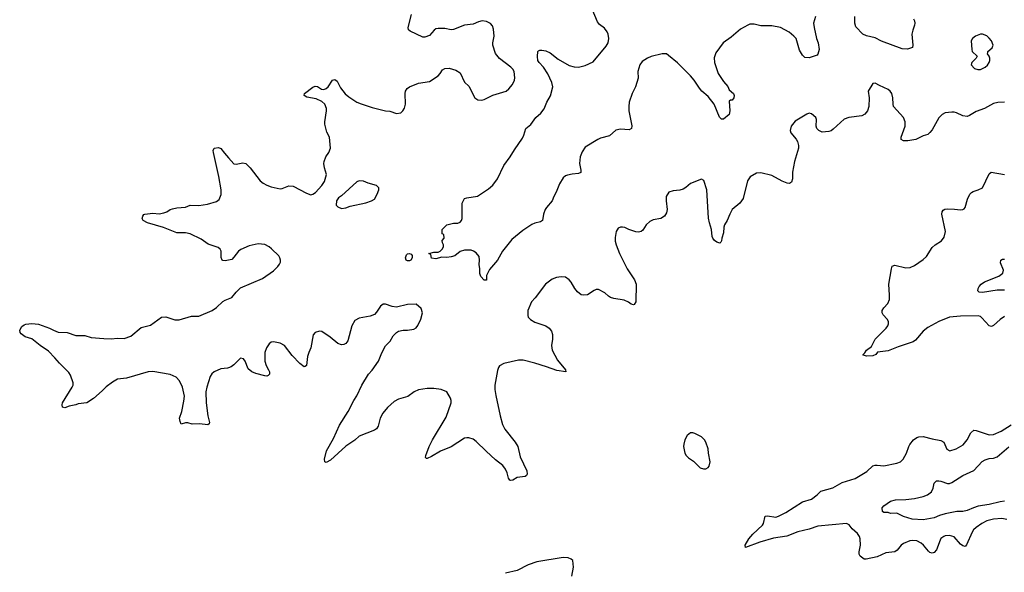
# Model space of a CAD drawing. Header units: inches. Extents: x 1834610 to 2027685, y 642842 to 774116.
# Tile 29 of 256: x 1868098 to 1877068, y 662024 to 667061. Entities that reach past the tile are written whole.
import ezdxf

# ---------------------------------------------------------------- set-up
doc = ezdxf.new("R2010")
doc.units = ezdxf.units.IN
doc.header["$MEASUREMENT"] = 0
doc.layers.add('B8666', color=7, linetype='Continuous')
doc.layers.add('B8676', color=7, linetype='Continuous')

msp = doc.modelspace()

# ---------------------------------------------------------------- linework, layer by layer
at = {"layer": 'B8666', "color": 5, "elevation": 480}
for points in [[(1870000, 664869.1), (1869970, 664863.7), (1869950, 664866), (1869944, 664870), (1869934.8, 664894.8), (1869932.5, 664952.5), (1869924, 664970), (1869905.1, 664985.1), (1869814.7, 665014.7), (1869750, 665059.6), (1869650.6, 665109.4), (1869610, 665116.9), (1869530, 665118), (1869408.2, 665168.2), (1869262, 665210), (1869222.7, 665230), (1869215.1, 665250), (1869219.3, 665270), (1869230, 665286), (1869238, 665290), (1869310, 665299.1), (1869370, 665293), (1869410, 665299.3), (1869439, 665310), (1869470, 665330.5), (1869490, 665336.3), (1869530, 665345.5), (1869610, 665352.7), (1869650, 665370.4), (1869730, 665366.4), (1869810, 665380.5), (1869890, 665404.9), (1869916.3, 665423.7), (1869933.1, 665466.9), (1869933.6, 665510), (1869912.6, 665632.6), (1869862.7, 665850), (1869862, 665870), (1869869, 665891), (1869910, 665894.8), (1869930, 665886.8), (1869963.4, 665843.4), (1870000, 665803.2)], [(1870000, 663888.2), (1869990, 663885.1), (1869930, 663878), (1869870, 663851.1), (1869847.5, 663832.5), (1869833.4, 663810), (1869801.5, 663710), (1869795.2, 663670), (1869795.8, 663570), (1869812.7, 663450), (1869827.3, 663390), (1869823.5, 663376.5), (1869812.8, 663367.2), (1869736.6, 663376.6), (1869670, 663373.6), (1869630, 663387.1), (1869610, 663386.6), (1869570, 663375.3), (1869558.6, 663398.6), (1869555.1, 663430), (1869573.6, 663490), (1869594.8, 663585.3), (1869598.3, 663630), (1869582.6, 663710), (1869555.1, 663770), (1869523, 663803), (1869470, 663826.8), (1869310, 663855.8), (1869268.5, 663851.5), (1869070, 663792.2), (1868990, 663784.1), (1868943.1, 663756.9), (1868885.1, 663714.9), (1868850, 663678), (1868770, 663609.4), (1868710.3, 663569.6), (1868630, 663560.9), (1868609.3, 663549.3), (1868550, 663539), (1868510, 663524), (1868489.3, 663529.3), (1868485.2, 663550), (1868489.3, 663570), (1868577.2, 663710), (1868585.2, 663730), (1868585.2, 663750), (1868560.1, 663820.1), (1868544.4, 663844.4), (1868459.3, 663930), (1868419.3, 663979.3), (1868359.8, 664039.8), (1868284, 664090), (1868210, 664153.2), (1868148, 664170), (1868110, 664198), (1868102, 664210), (1868098, 664230), (1868116.4, 664263.6), (1868140.2, 664279.8), (1868154.6, 664285.4), (1868210, 664290.8), (1868270, 664286.8), (1868370, 664250.6), (1868404.7, 664230), (1868450, 664213.4), (1868530, 664210.4), (1868610, 664183.7), (1868690, 664181.6), (1868750, 664164.9), (1868864.8, 664155.2), (1868930, 664152.7), (1868990, 664158.4), (1869050, 664154), (1869110, 664177.3), (1869205.8, 664254.2), (1869290, 664278), (1869390, 664351), (1869430, 664354), (1869510, 664325.5), (1869550, 664325.5), (1869662, 664358), (1869730, 664359.3), (1869850, 664410.4), (1869890, 664437.1), (1869950, 664492.7), (1869970, 664505.5), (1870000, 664516.7)]]:
    msp.add_lwpolyline(points, dxfattribs=at)
at = {"layer": 'B8676', "color": 5}
for points, elevation in [([(1875347.3, 667090), (1875330.7, 667030), (1875335.5, 666990), (1875357.3, 666890), (1875370.7, 666850), (1875380.7, 666790), (1875370, 666746), (1875362, 666738), (1875290, 666714), (1875250, 666718), (1875230, 666738), (1875203.3, 666783.3), (1875171.8, 666890), (1875151.9, 666911.9), (1875107.2, 666947.2), (1875028.8, 666988.8), (1874950, 667004.4), (1874850, 667006.3), (1874790, 667022), (1874750, 667019.3), (1874730, 667012.7), (1874664.8, 666975.2), (1874578.5, 666901.5), (1874508, 666850), (1874439.9, 666760.1), (1874424.9, 666715.1), (1874427.4, 666670), (1874460.3, 666570), (1874510, 666498.8), (1874550, 666451), (1874562.5, 666422.5), (1874600.7, 666390), (1874606.8, 666370), (1874602.8, 666350), (1874590, 666328.7), (1874572, 666328), (1874562, 666318), (1874566.8, 666230), (1874562.8, 666197.2), (1874510, 666155.3), (1874490, 666155.3), (1874472.7, 666172.7), (1874425.1, 666290), (1874370, 666360.9), (1874311.3, 666411.3), (1874290, 666436), (1874242, 666510), (1874209.7, 666549.7), (1874090, 666669.2), (1874010, 666735.3), (1873990, 666748.7), (1873950, 666749), (1873850, 666724.5), (1873816, 666710), (1873770, 666679.3), (1873748.2, 666650), (1873730.6, 666590), (1873732.8, 666527.2), (1873708, 666450), (1873677.1, 666390), (1873650.5, 666310), (1873646, 666270), (1873648.2, 666230), (1873673.2, 666093.2), (1873670.6, 666069.4), (1873650, 666057.2), (1873570, 666062.9), (1873530, 666055.1), (1873470, 666002), (1873390, 665980.9), (1873364.7, 665970), (1873250, 665899.3), (1873222.9, 665857.1), (1873203.8, 665810), (1873198, 665750), (1873210.6, 665690), (1873210.5, 665669.5), (1873190, 665659.3), (1873130, 665654), (1873090, 665645.1), (1873070, 665637), (1873050, 665619.3), (1873016.2, 665563.8), (1872986.4, 665490), (1872963.8, 665450), (1872950.3, 665409.7), (1872896, 665350), (1872884.7, 665330), (1872871.3, 665290), (1872862, 665230), (1872842, 665218), (1872790, 665206.6), (1872764.9, 665195.1), (1872681.4, 665138.6), (1872581.4, 665058.6), (1872496, 664950), (1872451.3, 664870), (1872376.9, 664783.1), (1872352, 664730), (1872350, 664686), (1872330, 664686), (1872300.4, 664720.4), (1872288.7, 664748.7), (1872288.7, 664791.3), (1872282.7, 664830), (1872286.6, 664870), (1872283.7, 664903.7), (1872256.1, 664936.1), (1872231.4, 664951.4), (1872210, 664959.5), (1872150, 664960.9), (1872110, 664947), (1872061, 664910), (1872030, 664899.6), (1871990, 664894.5), (1871944.5, 664895.5), (1871890, 664882), (1871850, 664888), (1871842, 664922), (1871826, 664930), (1871870, 664942), (1871910, 664942), (1871930, 664952), (1871948, 664970), (1871958, 664990), (1871958, 665010), (1871948.4, 665028.4), (1871946, 665050), (1871966, 665070), (1871962, 665102), (1871946, 665110), (1871948, 665150), (1871990, 665191.3), (1872050, 665206), (1872090, 665206.8), (1872110, 665216), (1872124, 665230), (1872129, 665250), (1872128.7, 665390), (1872148.7, 665430), (1872170, 665438.8), (1872270, 665453.4), (1872370, 665519.3), (1872407.2, 665552.8), (1872452, 665610), (1872510, 665730.7), (1872567.3, 665810), (1872605.2, 665874.8), (1872678.9, 665981.1), (1872691.8, 666008.2), (1872710, 666070.5), (1872755.5, 666104.5), (1872798.7, 666170), (1872844.7, 666210), (1872876.2, 666250), (1872900.9, 666310), (1872933.8, 666366.2), (1872955.1, 666450), (1872945.6, 666490), (1872908.6, 666568.6), (1872869.8, 666629.7), (1872829.6, 666670), (1872818.4, 666690), (1872815.1, 666724.9), (1872818, 666770), (1872823.1, 666776.9), (1872836.4, 666783.6), (1872855.3, 666784.7), (1872890, 666776.3), (1872930, 666758), (1873002.4, 666702.4), (1873104.5, 666644.5), (1873150, 666630.4), (1873190, 666628.8), (1873250, 666642.8), (1873322.4, 666677.6), (1873440.1, 666819.9), (1873458.4, 666850), (1873465.1, 666890), (1873458.4, 666930), (1873449.6, 666950), (1873424.2, 666984.2), (1873378.7, 667018.7), (1873362.2, 667042.2), (1873250.9, 667310.9)], 460), ([(1870000, 665803.2), (1870050, 665748.4), (1870070, 665744.9), (1870130, 665758), (1870158.8, 665750), (1870199.1, 665710), (1870290, 665593.4), (1870317.3, 665570), (1870350, 665552.7), (1870390, 665538), (1870470, 665520.5), (1870490, 665522), (1870550, 665547.3), (1870590, 665544), (1870710, 665478.8), (1870750, 665466), (1870770, 665471.3), (1870792.9, 665487.1), (1870850, 665551.3), (1870874.2, 665585.8), (1870892, 665650), (1870874.5, 665710), (1870869.6, 665750), (1870872, 665770), (1870886, 665810), (1870914, 665850), (1870929.1, 665890.9), (1870919, 665990), (1870896, 666036), (1870879.3, 666110), (1870878, 666130), (1870894, 666230), (1870892.1, 666252.1), (1870877.4, 666290), (1870850, 666316.9), (1870799.6, 666339.6), (1870714.5, 666354.5), (1870688.7, 666370), (1870694, 666390), (1870770, 666446), (1870790, 666454.8), (1870810, 666451), (1870848.5, 666428.5), (1870870, 666423.8), (1870890, 666432.7), (1870909.5, 666450), (1870948.9, 666511.1), (1870970, 666516), (1870990, 666501), (1871020.8, 666440.8), (1871064.4, 666384.4), (1871096.7, 666356.7), (1871170, 666310.5), (1871210, 666293), (1871310, 666260.7), (1871430, 666231), (1871470, 666226), (1871530, 666204.7), (1871570, 666211.3), (1871588.7, 666230), (1871604.7, 666255.3), (1871614, 666290), (1871609.2, 666390), (1871613.2, 666410), (1871626.8, 666433.2), (1871650, 666450.8), (1871730, 666482.8), (1871830, 666498.8), (1871910, 666551), (1871929, 666570), (1871950, 666604.7), (1871970, 666616), (1872010, 666618), (1872070, 666601), (1872110, 666576), (1872150, 666491.3), (1872190, 666456), (1872244, 666350), (1872270.4, 666330.4), (1872306.6, 666326.6), (1872330, 666332.7), (1872408.1, 666371.9), (1872529, 666410), (1872554.5, 666430), (1872587, 666470), (1872606, 666510), (1872609.3, 666530.7), (1872601.6, 666590), (1872591.6, 666610), (1872572, 666630), (1872470, 666707.3), (1872434.1, 666754.1), (1872409.7, 666830), (1872408.2, 666850), (1872421.1, 666910), (1872415.4, 666975.4), (1872404.9, 667004.9), (1872386.7, 667026.7), (1872350, 667044.2), (1872310, 667049.7), (1872278, 667042), (1872230, 667019.6), (1872150, 667011.1), (1872050, 666971.5), (1872029.6, 666969.6), (1871970, 666980.7), (1871910, 666981.6), (1871890, 666977.6), (1871873.5, 666966.5), (1871830, 666917.2), (1871790, 666902), (1871770, 666902), (1871655.5, 666955.5), (1871641.2, 666970), (1871637.2, 666990), (1871666, 667110)], 480), ([(1876241, 667070), (1876250, 667052), (1876254, 667030), (1876250.7, 667010), (1876233.4, 666966.6), (1876226.8, 666930), (1876234.8, 666830), (1876230, 666808), (1876186.4, 666793.6), (1876136.5, 666796.5), (1875950, 666864.5), (1875890, 666894.5), (1875813.8, 666913.8), (1875779, 666930), (1875715.9, 666995.9), (1875707, 667030), (1875707, 667090)], 460), ([(1877070, 666309.4), (1877010, 666306.6), (1876970, 666296), (1876888.5, 666251.5), (1876810, 666223.6), (1876750, 666187), (1876730, 666179.6), (1876690, 666183.5), (1876631.8, 666211.8), (1876610, 666217.4), (1876590, 666218.9), (1876530, 666211.5), (1876502.2, 666197.8), (1876472.5, 666167.5), (1876410, 666058.4), (1876390, 666031.8), (1876370, 666015.6), (1876330, 666002.4), (1876261, 665970), (1876190, 665955.6), (1876150, 665957), (1876129.6, 665969.6), (1876129.5, 665990), (1876165.6, 666090), (1876165.1, 666130), (1876149.4, 666170), (1876059.5, 666270), (1876054, 666290), (1876052.3, 666350), (1876042.7, 666390), (1876029.2, 666410), (1876010, 666426), (1875930, 666461.2), (1875890, 666484), (1875870, 666479), (1875827.3, 666410), (1875836.3, 666350), (1875833, 666270), (1875820.4, 666230), (1875798.7, 666201.3), (1875770, 666186.3), (1875650, 666169.7), (1875610, 666155.1), (1875510, 666063), (1875490, 666049.6), (1875470, 666041.6), (1875410, 666037), (1875379, 666050), (1875361.2, 666070), (1875355.1, 666090), (1875357, 666150), (1875352, 666170), (1875310, 666202.7), (1875290, 666209.2), (1875270, 666201.2), (1875164.1, 666135.9), (1875126, 666090), (1875116, 666050), (1875122.8, 666030), (1875172.3, 665972.3), (1875184.9, 665950), (1875193.8, 665913.8), (1875194.4, 665890), (1875155.8, 665770), (1875137.4, 665670), (1875138, 665610), (1875130, 665579), (1875112.3, 665567.7), (1875090, 665571.6), (1875043.7, 665590), (1874950, 665641.1), (1874850, 665665.1), (1874810, 665663.7), (1874754, 665630), (1874728.9, 665591.1), (1874688.4, 665430), (1874658.4, 665390), (1874588.9, 665330), (1874566.5, 665290), (1874544.4, 665230), (1874520.2, 665190), (1874514.2, 665170), (1874510, 665119), (1874493.4, 665070), (1874490, 665046), (1874486.4, 665033.6), (1874474.8, 665025.2), (1874450, 665033.2), (1874429.2, 665050), (1874412.7, 665070), (1874406, 665086), (1874401.3, 665150), (1874381.6, 665210), (1874372.9, 665252.9), (1874356.9, 665510), (1874330, 665595.3), (1874310, 665609), (1874210, 665569), (1874167.9, 665532.1), (1874142.5, 665517.5), (1874112.5, 665507.5), (1874050, 665500.9), (1874010.7, 665489.3), (1873987.3, 665450), (1873987.7, 665410), (1873998, 665330), (1873990, 665302), (1873970.7, 665270), (1873938, 665250), (1873870, 665235.6), (1873839.2, 665220.8), (1873805.5, 665190), (1873776.2, 665143.8), (1873761, 665130), (1873736.4, 665123.6), (1873710, 665127.6), (1873647.8, 665147.8), (1873610, 665166), (1873590, 665169.3), (1873570, 665169.2), (1873550, 665162), (1873531, 665130), (1873523.8, 665076.2), (1873523.4, 665043.4), (1873530.6, 665010), (1873562, 664930), (1873633, 664790), (1873699.1, 664690), (1873714.4, 664650), (1873710.3, 664489.7), (1873695.5, 664464.5), (1873690, 664461.2), (1873670, 664466.6), (1873645.5, 664485.5), (1873605.2, 664505.2), (1873510, 664520.5), (1873479, 664530), (1873461.1, 664541.1), (1873430, 664571.8), (1873370, 664601.6), (1873350, 664600.7), (1873330, 664591.8), (1873270, 664552.3), (1873230, 664549.3), (1873214.2, 664554.2), (1873180.8, 664580.8), (1873154.5, 664610), (1873120.7, 664670), (1873104.5, 664690), (1873070, 664713.3), (1873030, 664718.4), (1872988.4, 664711.6), (1872950, 664696), (1872887.3, 664650), (1872794.6, 664525.4), (1872759.1, 664490), (1872728.1, 664411.9), (1872725.8, 664365.8), (1872730.6, 664350), (1872750, 664327.7), (1872790, 664305.5), (1872890, 664270.6), (1872922.8, 664250), (1872943.4, 664223.4), (1872953, 664193), (1872952.4, 664150), (1872942, 664090), (1872947.7, 664047.7), (1872998.2, 663958.2), (1873071, 663870), (1873072, 663850), (1872990, 663862.4), (1872897.7, 663897.7), (1872790.6, 663930.6), (1872683.4, 663956.6), (1872642, 663958), (1872510, 663927.3), (1872470, 663906), (1872459.3, 663890), (1872450, 663862), (1872427.2, 663730), (1872426.2, 663690), (1872434.2, 663634.2), (1872474.4, 663450), (1872496.4, 663370), (1872518.4, 663330), (1872612.9, 663210), (1872634.9, 663170), (1872656.7, 663076.7), (1872719.1, 662950), (1872721, 662919), (1872714.4, 662905.6), (1872702.8, 662897.2), (1872630.7, 662889.3), (1872590, 662865.2), (1872570, 662861.2), (1872564.5, 662864.5), (1872550, 662882), (1872538.4, 662930), (1872523.7, 662963.7), (1872498.6, 662998.6), (1872433.6, 663050), (1872347.6, 663127.6), (1872257.5, 663217.5), (1872230, 663236.4), (1872190, 663249.7), (1872170, 663251.1), (1872150, 663245.7), (1872030, 663168), (1871932.5, 663127.5), (1871850, 663078), (1871810, 663061.2), (1871802.7, 663062.7), (1871795.3, 663070), (1871798, 663090), (1871829.6, 663170), (1871858.4, 663230), (1871982, 663438), (1872029.4, 663570), (1872029.3, 663590), (1872022.7, 663610), (1871988.7, 663670), (1871938, 663690), (1871870, 663699.6), (1871810, 663699.7), (1871730, 663688.4), (1871692.7, 663670), (1871632.5, 663627.5), (1871550, 663601), (1871510, 663581.7), (1871450, 663527.1), (1871406.7, 663473.3), (1871382.4, 663430), (1871364.6, 663355.4), (1871350, 663332.3), (1871330, 663318.4), (1871190, 663263.7), (1871150.3, 663229.7), (1871070, 663174), (1870930, 663046.6), (1870890, 663025.2), (1870878, 663030), (1870874.6, 663054.6), (1870892.3, 663130), (1870955.3, 663244.7), (1871010, 663364), (1871090.9, 663489.1), (1871142, 663590), (1871168.1, 663631.9), (1871215.1, 663730), (1871277, 663830), (1871310, 663867.7), (1871366, 663950), (1871395.9, 664024.1), (1871432, 664088), (1871474, 664130), (1871500.2, 664179.8), (1871529.4, 664210.6), (1871550, 664221), (1871590, 664231), (1871630, 664231), (1871690, 664241), (1871709.1, 664250.9), (1871725.6, 664274.4), (1871753.2, 664330), (1871769, 664390), (1871755.3, 664430), (1871708.4, 664468.4), (1871630, 664466), (1871530, 664439.5), (1871490, 664446), (1871430, 664469.4), (1871410, 664469.5), (1871383.8, 664450), (1871350, 664394), (1871330, 664373.2), (1871290, 664359), (1871190, 664340.9), (1871150, 664319.3), (1871122.4, 664270), (1871087.2, 664132.8), (1871070.3, 664109.7), (1871050, 664099.5), (1871030, 664098.4), (1870997.2, 664110), (1870926.5, 664166.5), (1870850, 664218.4), (1870830, 664221.6), (1870789, 664211), (1870770.4, 664189.6), (1870750.5, 664070), (1870731.5, 664028.4), (1870720.2, 663990), (1870712, 663908), (1870699.9, 663900.1), (1870690, 663898), (1870650, 663927.8), (1870579.6, 663999.6), (1870509.5, 664090), (1870470, 664112.6), (1870410, 664126), (1870390, 664120.5), (1870370, 664106.6), (1870346.7, 664070), (1870332.7, 664027.2), (1870330.2, 663950), (1870342.6, 663910), (1870366, 663870), (1870372.4, 663850), (1870372.7, 663830), (1870362, 663818), (1870350, 663812.7), (1870330, 663816.2), (1870250, 663834.7), (1870212.7, 663850), (1870180.1, 663880.1), (1870151.2, 663950), (1870135.6, 663970), (1870110, 663975.8), (1870050, 663914.7), (1870024.1, 663895.9), (1870000, 663888.2)], 480), ([(1877070, 664356.9), (1877030, 664329.7), (1876970, 664274.3), (1876950, 664266), (1876930, 664269.6), (1876863.5, 664343.5), (1876850, 664354.7), (1876830, 664361.1), (1876670, 664360.2), (1876570, 664348.8), (1876470, 664309.8), (1876370, 664254.4), (1876330, 664221.5), (1876260.2, 664139.8), (1876236.1, 664123.9), (1876101.3, 664078.7), (1876010, 664042.7), (1875912, 664030), (1875896, 664010), (1875870, 663996), (1875814.6, 663994.6), (1875782, 664002), (1875782, 664010), (1875796.5, 664023.5), (1875813.2, 664050), (1875856.6, 664083.4), (1875865.1, 664094.9), (1875890, 664150.4), (1875991.2, 664250), (1876006.6, 664270), (1876014, 664290), (1876012.6, 664310), (1876002, 664330), (1875965.1, 664370), (1875954.3, 664390), (1875955.4, 664410), (1875970, 664434), (1876005.3, 664474.7), (1876020.9, 664510), (1876022.9, 664550), (1876017.4, 664650), (1876038.7, 664790), (1876046.5, 664813.5), (1876070, 664824), (1876170, 664799.3), (1876210, 664803.8), (1876250, 664819.1), (1876330, 664874), (1876357.8, 664902.2), (1876410, 664983.8), (1876438, 665010), (1876495.2, 665044.8), (1876521.3, 665078.7), (1876531.2, 665130), (1876499.7, 665290), (1876501.6, 665310), (1876510, 665324), (1876526.9, 665333.1), (1876550, 665335.8), (1876614.2, 665334.2), (1876670, 665326.8), (1876690, 665330.8), (1876701.5, 665338.5), (1876712.3, 665350), (1876733.3, 665426.7), (1876755.1, 665470), (1876770, 665487.3), (1876784.4, 665495.6), (1876829.5, 665510.5), (1876869, 665530), (1876930, 665656), (1876948.7, 665670), (1877070, 665650.4)], 480), ([(1870000, 664516.7), (1870030, 664528), (1870070, 664578.4), (1870110, 664617.1), (1870310, 664703), (1870410, 664770.7), (1870449.2, 664810), (1870466.3, 664833.7), (1870473.2, 664850), (1870472.7, 664870), (1870469.4, 664890), (1870458, 664910), (1870393.2, 664973.2), (1870370, 664991.5), (1870330.9, 665010.9), (1870270, 665018.3), (1870190, 665001.3), (1870112.7, 664967.3), (1870090, 664951.5), (1870050, 664895.1), (1870030, 664874.5), (1870000, 664869.1)], 480), ([(1877070, 664597.2), (1877003.6, 664596.4), (1876870, 664573.2), (1876838, 664578), (1876828, 664590), (1876829, 664610), (1876839, 664630), (1876857.2, 664650), (1876888.6, 664671.4), (1877017.6, 664722.4), (1877054.3, 664750), (1877059.1, 664779.1), (1877033.6, 664846.4), (1877035.3, 664870), (1877050, 664877.3), (1877070, 664878)], 460), ([(1877090, 662504.1), (1877045.1, 662514.9), (1876968.8, 662508.8), (1876910, 662494.2), (1876863.7, 662470), (1876810, 662431.7), (1876787.2, 662410), (1876774, 662390), (1876724.9, 662275), (1876710, 662258.7), (1876690, 662264.4), (1876670, 662280.4), (1876610, 662347.1), (1876570, 662360.4), (1876530, 662356.9), (1876516.3, 662350), (1876490, 662331.1), (1876482.3, 662317.7), (1876450, 662228.2), (1876430, 662203.1), (1876410, 662197.2), (1876390, 662204.7), (1876376.4, 662216.4), (1876332.9, 662270), (1876310, 662290.9), (1876270, 662309.8), (1876230, 662314.2), (1876207.3, 662310), (1876150, 662285.4), (1876128.5, 662270), (1876093.1, 662226.9), (1876069.2, 662210.8), (1875990, 662201.8), (1875910, 662163.5), (1875810, 662142.2), (1875790, 662144), (1875753.3, 662170), (1875744.4, 662190), (1875744.4, 662210), (1875757.7, 662270), (1875755.1, 662330), (1875749.6, 662350), (1875730, 662377.6), (1875681, 662421), (1875655.5, 662455.5), (1875629.8, 662469.8), (1875370, 662443.9), (1875290, 662416), (1875188.3, 662391.7), (1875086.1, 662353.9), (1874966.4, 662333.6), (1874840.2, 662299.8), (1874709.4, 662249.4), (1874706.6, 662270), (1874741.6, 662330), (1874776.2, 662370), (1874865.6, 662454.4), (1874875.1, 662470), (1874890, 662536.3), (1874910, 662539.5), (1874987.6, 662527.6), (1875010, 662534.3), (1875076.2, 662570), (1875230, 662665.3), (1875310, 662691.7), (1875362, 662730), (1875397.1, 662762.9), (1875506.3, 662793.7), (1875590, 662841.7), (1875710, 662878.3), (1875816.2, 662943.8), (1875870, 662993.7), (1875890, 663001.1), (1875910, 663001.7), (1875970, 662995.3), (1876090, 663019.5), (1876121.2, 663030), (1876146.3, 663053.7), (1876177.6, 663110), (1876196.9, 663170), (1876208, 663190), (1876242, 663230), (1876270, 663251.4), (1876290, 663260.2), (1876330, 663262.4), (1876410, 663240.3), (1876490, 663226.3), (1876515.8, 663210), (1876544.9, 663144.9), (1876570.6, 663130.6), (1876630, 663148.5), (1876692.9, 663187.1), (1876730, 663230.5), (1876763.6, 663296.4), (1876790, 663318), (1876810, 663317.4), (1876930, 663277.8), (1876970, 663280.2), (1877039.6, 663310), (1877130, 663369.1)], 480), ([(1877070, 662671.4), (1877030, 662666.8), (1876930, 662642.5), (1876830, 662626), (1876787.5, 662612.5), (1876730, 662585.7), (1876690, 662577.4), (1876636.6, 662576.6), (1876530, 662557.5), (1876478.1, 662541.9), (1876430, 662519.7), (1876330, 662501.1), (1876228.9, 662508.9), (1876150, 662531.6), (1876090, 662562), (1876030, 662561.2), (1876010, 662569), (1875968.9, 662568.9), (1875958, 662578), (1875955.3, 662610), (1875969, 662630), (1876030, 662672.2), (1876075.6, 662684.4), (1876170, 662687.4), (1876250, 662697.8), (1876330, 662714.4), (1876369, 662731), (1876403.1, 662756.9), (1876418.7, 662790), (1876430, 662836), (1876450, 662856.3), (1876470, 662859.1), (1876490, 662855.5), (1876550, 662834.4), (1876570, 662834.4), (1876590, 662841.3), (1876690, 662906.7), (1876790, 662952.4), (1876867.5, 663032.5), (1876892.7, 663050), (1876930, 663062.3), (1876970, 663063.6), (1877003.7, 663076.3), (1877110, 663167.9)], 460), ([(1873128, 661990), (1873144.2, 662070), (1873138, 662130), (1873122.7, 662142.7), (1873094.5, 662154.5), (1873050, 662157.6), (1872810, 662119.7), (1872730, 662091.1), (1872630, 662039.1), (1872524.2, 662015.8)], 520)]:
    msp.add_lwpolyline(points, dxfattribs=dict(at, elevation=elevation))
for points, elevation in [([(1876870, 666929.2), (1876850, 666929.2), (1876804.7, 666910), (1876778.8, 666890), (1876765.5, 666870), (1876770.8, 666790), (1876776, 666770), (1876822, 666730), (1876811.3, 666710), (1876771.3, 666670), (1876764.7, 666650), (1876796, 666616), (1876827.1, 666607.1), (1876850, 666607.3), (1876894, 666630), (1876913.4, 666646.6), (1876929.3, 666670), (1876937, 666690), (1876936, 666710), (1876929.4, 666729.4), (1876915.3, 666750), (1876916.4, 666763.6), (1876918, 666770), (1876956.6, 666803.4), (1876966, 666830), (1876950, 666868.7), (1876930, 666894), (1876910, 666913.2)], 480), ([(1871190, 665593.2), (1871170, 665584), (1871030, 665455.3), (1871003.5, 665436.5), (1870984.7, 665410), (1870982, 665370), (1870996.9, 665356.9), (1871030, 665341), (1871070, 665346), (1871110, 665362.8), (1871250, 665390.6), (1871302, 665410), (1871330, 665426.8), (1871354, 665470), (1871369, 665510), (1871368.7, 665530), (1871348, 665550), (1871271.6, 665571.6), (1871230, 665589.2)], 480), ([(1871630, 664863.7), (1871619, 664870), (1871612.7, 664890), (1871621.6, 664918.4), (1871630, 664926.8), (1871650, 664930.8), (1871664, 664924), (1871673, 664913), (1871674, 664890), (1871661, 664870), (1871650, 664863.7)], 460), ([(1874230, 663295.3), (1874210, 663295.3), (1874178, 663270), (1874156, 663230), (1874147.1, 663192.9), (1874146.8, 663170), (1874157.3, 663110), (1874168.5, 663088.5), (1874190, 663066.8), (1874236.8, 663036.8), (1874296.9, 662976.9), (1874326.4, 662966.4), (1874350, 662966), (1874370, 662978), (1874379, 662990), (1874389.2, 663030), (1874372.3, 663110), (1874369.4, 663150), (1874350, 663208.7), (1874338, 663230), (1874310, 663258), (1874250, 663289)], 520)]:
    msp.add_lwpolyline(points, close=True, dxfattribs=dict(at, elevation=elevation))

doc.saveas('drawing.dxf')
